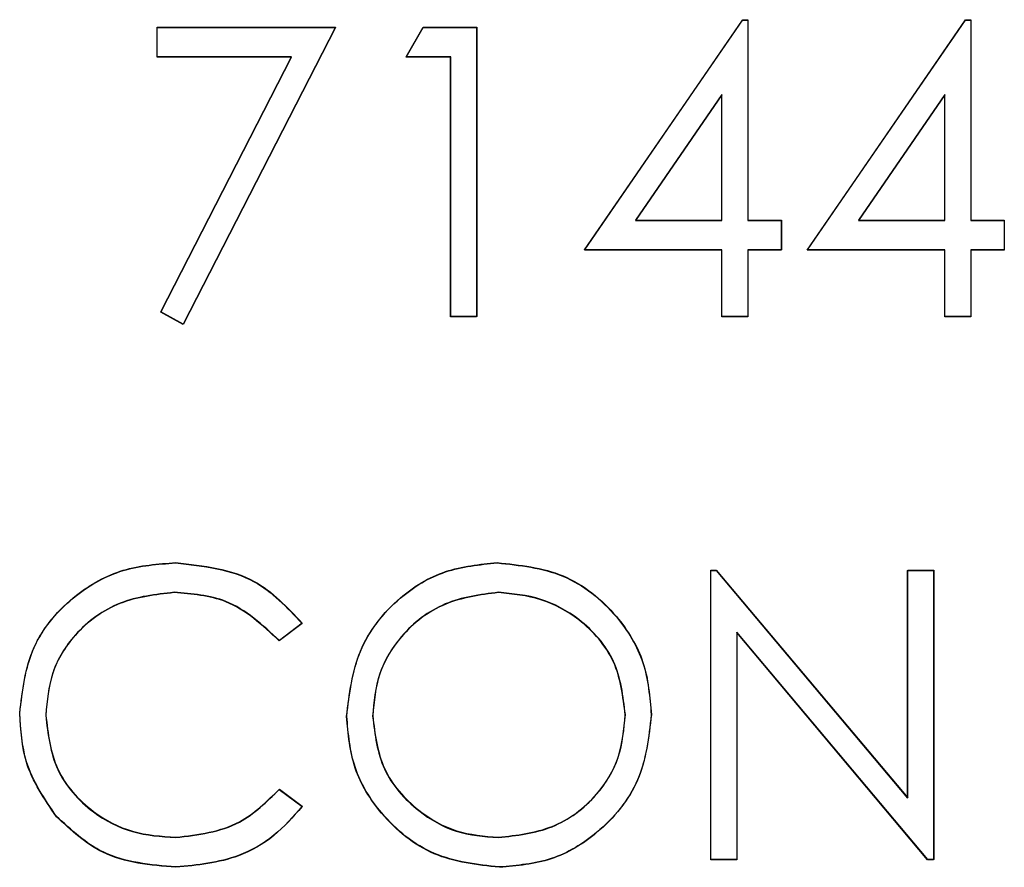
# Model space of a CAD drawing. Header units: inches. Extents: x 220 to 877, y 4 to 174.
# Tile 249 of 256: x 336.773 to 337.18, y 151.834 to 152.185. Entities that reach past the tile are written whole.
import ezdxf

# ---------------------------------------------------------------- set-up
doc = ezdxf.new("R2010")
doc.units = ezdxf.units.IN
doc.header["$LTSCALE"] = 0.5
doc.header["$MEASUREMENT"] = 0
doc.layers.add('DSS-M-S', color=53, linetype='Continuous')
doc.layers.add('DST-M-S', color=53, linetype='Continuous')

msp = doc.modelspace()

# ---------------------------------------------------------------- linework, layer by layer
at = {"layer": 'DSS-M-S', "linetype": 'Continuous', "lineweight": 25}
for p, q in [((337.00648, 152.08934), (337.07198, 152.18472)), ((337.07198, 152.18472), (337.07417, 152.18472)), ((337.07417, 152.18472), (337.07417, 152.10165)), ((337.09879, 152.08934), (337.16429, 152.18472)), ((337.16429, 152.18472), (337.16648, 152.18472)), ((337.16648, 152.18472), (337.16648, 152.10165)), ((336.82956, 152.18165), (336.9034, 152.18165)), ((336.82956, 152.16934), (336.82956, 152.18165)), ((336.9034, 152.18165), (336.84033, 152.05857)), ((336.93263, 152.16934), (336.93968, 152.18165)), ((336.93968, 152.18165), (336.96186, 152.18165)), ((336.96186, 152.18165), (336.96186, 152.06165)), ((336.88518, 152.16934), (336.82956, 152.16934)), ((336.83102, 152.06369), (336.88518, 152.16934)), ((336.9511, 152.16934), (336.93263, 152.16934)), ((336.9511, 152.06165), (336.9511, 152.16934)), ((337.0634, 152.15376), (337.02763, 152.10165)), ((337.0634, 152.10165), (337.0634, 152.15376)), ((337.15571, 152.15376), (337.11994, 152.10165)), ((337.15571, 152.10165), (337.15571, 152.15376)), ((337.02763, 152.10165), (337.0634, 152.10165)), ((337.07417, 152.10165), (337.08802, 152.10165)), ((337.08802, 152.10165), (337.08802, 152.08934)), ((337.11994, 152.10165), (337.15571, 152.10165)), ((337.16648, 152.10165), (337.18033, 152.10165)), ((337.18033, 152.10165), (337.18033, 152.08934)), ((337.0634, 152.08934), (337.00648, 152.08934)), ((337.0634, 152.06165), (337.0634, 152.08934)), ((337.07417, 152.08934), (337.07417, 152.06165)), ((337.08802, 152.08934), (337.07417, 152.08934)), ((337.15571, 152.08934), (337.09879, 152.08934)), ((337.15571, 152.06165), (337.15571, 152.08934)), ((337.16648, 152.08934), (337.16648, 152.06165)), ((337.18033, 152.08934), (337.16648, 152.08934)), ((336.84033, 152.05857), (336.83102, 152.06369)), ((336.96186, 152.06165), (336.9511, 152.06165)), ((337.07417, 152.06165), (337.0634, 152.06165)), ((337.16648, 152.06165), (337.15571, 152.06165)), ((337.05879, 151.95665), (337.06105, 151.95665)), ((337.05879, 151.83665), (337.05879, 151.95665)), ((337.06105, 151.95665), (337.14033, 151.8622)), ((337.14033, 151.95665), (337.1511, 151.95665)), ((337.14033, 151.8622), (337.14033, 151.95665)), ((337.1511, 151.95665), (337.1511, 151.83665)), ((336.88956, 151.93463), (336.88013, 151.92742)), ((337.14864, 151.83665), (337.06956, 151.93088)), ((337.06956, 151.93088), (337.06956, 151.83665)), ((336.88013, 151.86588), (336.88956, 151.85874)), ((337.06956, 151.83665), (337.05879, 151.83665)), ((337.1511, 151.83665), (337.14864, 151.83665))]:
    msp.add_line(p, q, dxfattribs=at)
for points, knots in [([(336.77263, 151.89734), (336.77373, 151.90675), (336.77592, 151.92556), (336.79367, 151.94616), (336.81504, 151.95808), (336.82981, 151.95918), (336.8372, 151.95972)], [0, 0, 0, 0, 0.279512, 0.55908, 0.779374, 1, 1, 1, 1]), ([(336.8372, 151.95972), (336.84872, 151.95845), (336.86931, 151.95617), (336.88337, 151.94122), (336.88956, 151.93463)], [0, 0, 0, 0, 0.559517, 1, 1, 1, 1]), ([(336.90802, 151.89612), (336.90913, 151.90538), (336.91134, 151.92389), (336.92777, 151.94498), (336.9485, 151.95755), (336.96305, 151.959), (336.97033, 151.95972)], [0, 0, 0, 0, 0.279731, 0.559327, 0.77968, 1, 1, 1, 1]), ([(336.97033, 151.95972), (336.97973, 151.95874), (336.99853, 151.95677), (337.01956, 151.93974), (337.03232, 151.91883), (337.03355, 151.90408), (337.03417, 151.8967)], [0, 0, 0, 0, 0.279767, 0.559358, 0.779571, 1, 1, 1, 1]), ([(336.83653, 151.94742), (336.82886, 151.94654), (336.81354, 151.94479), (336.79567, 151.93176), (336.78504, 151.91464), (336.78395, 151.90256), (336.7834, 151.89653)], [0, 0, 0, 0, 0.279856, 0.559519, 0.779686, 1, 1, 1, 1]), ([(336.88013, 151.92742), (336.87319, 151.93388), (336.86074, 151.94546), (336.84395, 151.94682), (336.83653, 151.94742)], [0, 0, 0, 0, 0.558427, 1, 1, 1, 1]), ([(336.97085, 151.94742), (336.96328, 151.94643), (336.94813, 151.94446), (336.93079, 151.9311), (336.92042, 151.9141), (336.91933, 151.90214), (336.91879, 151.89617)], [0, 0, 0, 0, 0.279627, 0.55935, 0.77963, 1, 1, 1, 1]), ([(337.0234, 151.89672), (337.02248, 151.90434), (337.02064, 151.91957), (337.00604, 151.9361), (336.98874, 151.94565), (336.97682, 151.94683), (336.97085, 151.94742)], [0, 0, 0, 0, 0.279468, 0.55887, 0.779516, 1, 1, 1, 1]), ([(336.78785, 151.85456), (336.78289, 151.86182), (336.774, 151.87482), (336.77305, 151.89045), (336.77263, 151.89734)], [0, 0, 0, 0, 0.5590286, 1, 1, 1, 1]), ([(336.7834, 151.89653), (336.78432, 151.88877), (336.78615, 151.87324), (336.80118, 151.85651), (336.81901, 151.84716), (336.83118, 151.8463), (336.83727, 151.84588)], [0, 0, 0, 0, 0.279434, 0.558921, 0.779283, 1, 1, 1, 1]), ([(336.97129, 151.83357), (336.96199, 151.8346), (336.94339, 151.83666), (336.92271, 151.85362), (336.90996, 151.87422), (336.90866, 151.88882), (336.90802, 151.89612)], [0, 0, 0, 0, 0.279663, 0.559354, 0.779636, 1, 1, 1, 1]), ([(336.91879, 151.89617), (336.91971, 151.8886), (336.92154, 151.87347), (336.93605, 151.85717), (336.95305, 151.84734), (336.96492, 151.84637), (336.97085, 151.84588)], [0, 0, 0, 0, 0.279416, 0.559077, 0.779478, 1, 1, 1, 1]), ([(336.97085, 151.84588), (336.97848, 151.84675), (336.99371, 151.84848), (337.01137, 151.86162), (337.02175, 151.87873), (337.02285, 151.89072), (337.0234, 151.89672)], [0, 0, 0, 0, 0.27983, 0.559389, 0.779654, 1, 1, 1, 1]), ([(337.03417, 151.8967), (337.03312, 151.88738), (337.03101, 151.86876), (337.01391, 151.84812), (336.99323, 151.83544), (336.9786, 151.83419), (336.97129, 151.83357)], [0, 0, 0, 0, 0.27963, 0.559343, 0.779597, 1, 1, 1, 1]), ([(336.83727, 151.84588), (336.84655, 151.84701), (336.86316, 151.84904), (336.87494, 151.86072), (336.88013, 151.86588)], [0, 0, 0, 0, 0.558772, 1, 1, 1, 1]), ([(336.88956, 151.85874), (336.88586, 151.8545), (336.87846, 151.84603), (336.86066, 151.83583), (336.84618, 151.83443), (336.83735, 151.83357)], [0, 0, 0, 0, 0.28041, 0.560795, 1, 1, 1, 1]), ([(336.83735, 151.83357), (336.82673, 151.83447), (336.80777, 151.83607), (336.79394, 151.84891), (336.78785, 151.85456)], [0, 0, 0, 0, 0.559804, 1, 1, 1, 1])]:
    msp.add_open_spline(points, degree=3, knots=knots, dxfattribs=at)
at = {"layer": 'DST-M-S', "linetype": 'Continuous', "lineweight": 25}
for p, q in [((337.00653, 152.08949), (337.07204, 152.18487)), ((337.07204, 152.18487), (337.07422, 152.18487)), ((337.07422, 152.18487), (337.07422, 152.10179)), ((337.09884, 152.08949), (337.16435, 152.18487)), ((337.16435, 152.18487), (337.16653, 152.18487)), ((337.16653, 152.18487), (337.16653, 152.10179)), ((336.82961, 152.18179), (336.90346, 152.18179)), ((336.82961, 152.16949), (336.82961, 152.18179)), ((336.90346, 152.18179), (336.84038, 152.05872)), ((336.93269, 152.16949), (336.93973, 152.18179)), ((336.93973, 152.18179), (336.96192, 152.18179)), ((336.96192, 152.18179), (336.96192, 152.06179)), ((336.88523, 152.16949), (336.82961, 152.16949)), ((336.83108, 152.06384), (336.88523, 152.16949)), ((336.95115, 152.16949), (336.93269, 152.16949)), ((336.95115, 152.06179), (336.95115, 152.16949)), ((337.06346, 152.15391), (337.02769, 152.10179)), ((337.06346, 152.10179), (337.06346, 152.15391)), ((337.15576, 152.15391), (337.11999, 152.10179)), ((337.15576, 152.10179), (337.15576, 152.15391)), ((337.02769, 152.10179), (337.06346, 152.10179)), ((337.07422, 152.10179), (337.08807, 152.10179)), ((337.08807, 152.10179), (337.08807, 152.08949)), ((337.11999, 152.10179), (337.15576, 152.10179)), ((337.16653, 152.10179), (337.18038, 152.10179)), ((337.18038, 152.10179), (337.18038, 152.08949)), ((337.06346, 152.08949), (337.00653, 152.08949)), ((337.06346, 152.06179), (337.06346, 152.08949)), ((337.07422, 152.08949), (337.07422, 152.06179)), ((337.08807, 152.08949), (337.07422, 152.08949)), ((337.15576, 152.08949), (337.09884, 152.08949)), ((337.15576, 152.06179), (337.15576, 152.08949)), ((337.16653, 152.08949), (337.16653, 152.06179)), ((337.18038, 152.08949), (337.16653, 152.08949)), ((336.84038, 152.05872), (336.83108, 152.06384)), ((336.96192, 152.06179), (336.95115, 152.06179)), ((337.07422, 152.06179), (337.06346, 152.06179)), ((337.16653, 152.06179), (337.15576, 152.06179)), ((337.05884, 151.95679), (337.0611, 151.95679)), ((337.05884, 151.83679), (337.05884, 151.95679)), ((337.0611, 151.95679), (337.14038, 151.86235)), ((337.14038, 151.95679), (337.15115, 151.95679)), ((337.14038, 151.86235), (337.14038, 151.95679)), ((337.15115, 151.95679), (337.15115, 151.83679)), ((336.88961, 151.93477), (336.88019, 151.92756)), ((337.1487, 151.83679), (337.06961, 151.93102)), ((337.06961, 151.93102), (337.06961, 151.83679)), ((336.88019, 151.86602), (336.88961, 151.85889)), ((337.06961, 151.83679), (337.05884, 151.83679)), ((337.15115, 151.83679), (337.1487, 151.83679))]:
    msp.add_line(p, q, dxfattribs=at)
for points, knots in [([(336.77269, 151.89749), (336.77378, 151.9069), (336.77597, 151.92571), (336.79373, 151.94631), (336.8151, 151.95823), (336.82986, 151.95932), (336.83725, 151.95987)], [0, 0, 0, 0, 0.279512, 0.55908, 0.779374, 1, 1, 1, 1]), ([(336.83725, 151.95987), (336.84878, 151.9586), (336.86937, 151.95632), (336.88342, 151.94136), (336.88961, 151.93477)], [0, 0, 0, 0, 0.559517, 1, 1, 1, 1]), ([(336.90807, 151.89627), (336.90918, 151.90552), (336.9114, 151.92404), (336.92782, 151.94513), (336.94855, 151.95769), (336.9631, 151.95915), (336.97038, 151.95987)], [0, 0, 0, 0, 0.279731, 0.559327, 0.77968, 1, 1, 1, 1]), ([(336.97038, 151.95987), (336.97978, 151.95888), (336.99858, 151.95691), (337.01961, 151.93988), (337.03237, 151.91898), (337.03361, 151.90422), (337.03422, 151.89684)], [0, 0, 0, 0, 0.279767, 0.559358, 0.779571, 1, 1, 1, 1]), ([(336.83658, 151.94756), (336.82892, 151.94669), (336.8136, 151.94493), (336.79573, 151.93191), (336.78509, 151.91478), (336.784, 151.90271), (336.78346, 151.89667)], [0, 0, 0, 0, 0.279856, 0.559519, 0.779686, 1, 1, 1, 1]), ([(336.88019, 151.92756), (336.87324, 151.93403), (336.8608, 151.9456), (336.844, 151.94696), (336.83658, 151.94756)], [0, 0, 0, 0, 0.558427, 1, 1, 1, 1]), ([(336.97091, 151.94756), (336.96333, 151.94658), (336.94818, 151.94461), (336.93085, 151.93125), (336.92047, 151.91424), (336.91938, 151.90229), (336.91884, 151.89631)], [0, 0, 0, 0, 0.279627, 0.55935, 0.77963, 1, 1, 1, 1]), ([(337.02346, 151.89687), (337.02253, 151.90448), (337.02069, 151.91972), (337.00609, 151.93624), (336.9888, 151.9458), (336.97687, 151.94698), (336.97091, 151.94756)], [0, 0, 0, 0, 0.279468, 0.55887, 0.779516, 1, 1, 1, 1]), ([(336.7879, 151.8547), (336.78294, 151.86197), (336.77406, 151.87497), (336.77311, 151.8906), (336.77269, 151.89749)], [0, 0, 0, 0, 0.559029, 1, 1, 1, 1]), ([(336.78346, 151.89667), (336.78437, 151.88891), (336.7862, 151.87339), (336.80124, 151.85666), (336.81906, 151.8473), (336.83124, 151.84645), (336.83733, 151.84602)], [0, 0, 0, 0, 0.279434, 0.558921, 0.779283, 1, 1, 1, 1]), ([(336.97134, 151.83372), (336.96204, 151.83475), (336.94344, 151.8368), (336.92276, 151.85377), (336.91001, 151.87437), (336.90872, 151.88896), (336.90807, 151.89627)], [0, 0, 0, 0, 0.279663, 0.559354, 0.779636, 1, 1, 1, 1]), ([(336.91884, 151.89631), (336.91976, 151.88875), (336.9216, 151.87362), (336.9361, 151.85731), (336.9531, 151.84749), (336.96497, 151.84651), (336.97091, 151.84602)], [0, 0, 0, 0, 0.279416, 0.559077, 0.779478, 1, 1, 1, 1]), ([(336.97091, 151.84602), (336.97853, 151.84689), (336.99376, 151.84863), (337.01142, 151.86177), (337.0218, 151.87888), (337.0229, 151.89087), (337.02346, 151.89687)], [0, 0, 0, 0, 0.27983, 0.559389, 0.779654, 1, 1, 1, 1]), ([(337.03422, 151.89684), (337.03317, 151.88753), (337.03106, 151.86891), (337.01397, 151.84826), (336.99328, 151.83559), (336.97866, 151.83434), (336.97134, 151.83372)], [0, 0, 0, 0, 0.27963, 0.559343, 0.779597, 1, 1, 1, 1]), ([(336.83733, 151.84602), (336.8466, 151.84716), (336.86321, 151.84918), (336.87499, 151.86087), (336.88019, 151.86602)], [0, 0, 0, 0, 0.558772, 1, 1, 1, 1]), ([(336.88961, 151.85889), (336.88591, 151.85465), (336.87851, 151.84617), (336.86072, 151.83597), (336.84624, 151.83457), (336.8374, 151.83372)], [0, 0, 0, 0, 0.28041, 0.560795, 1, 1, 1, 1]), ([(336.8374, 151.83372), (336.82678, 151.83462), (336.80782, 151.83622), (336.79399, 151.84905), (336.7879, 151.8547)], [0, 0, 0, 0, 0.559804, 1, 1, 1, 1])]:
    msp.add_open_spline(points, degree=3, knots=knots, dxfattribs=at)

doc.saveas('drawing.dxf')
